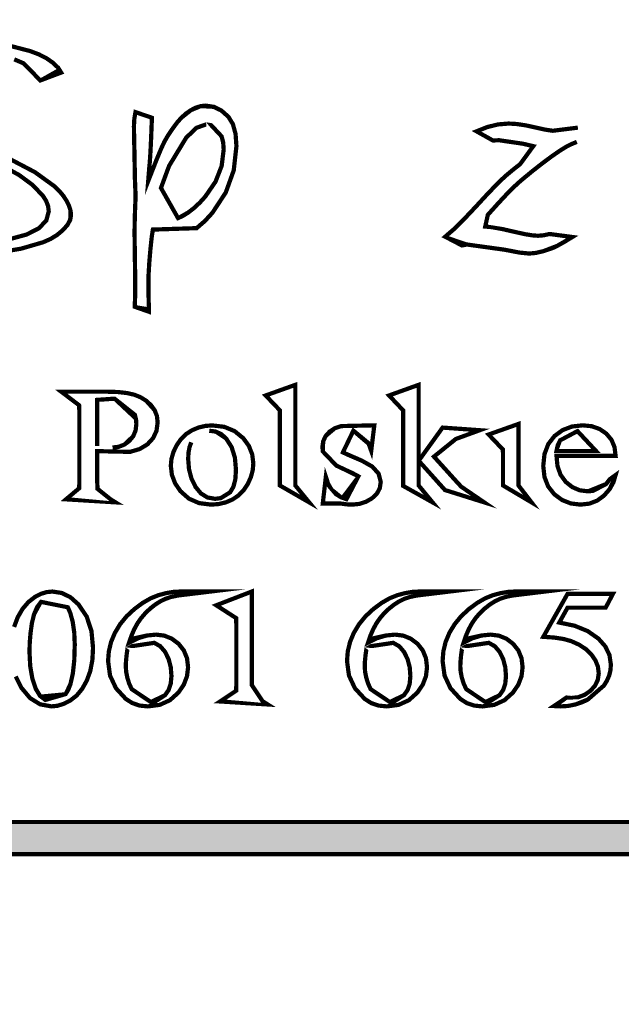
# Model space of a CAD drawing. Extents: x 8014 to 6635291, y -5609 to 5765892.
# Tile 119 of 151: x 6601918.303 to 6601919.135, y 5732624.72 to 5732626.082. Entities that reach past the tile are written whole.
import ezdxf

# ---------------------------------------------------------------- set-up
doc = ezdxf.new("R2010")
doc.units = 0
doc.layers.add('a_zieleń', color=80, linetype='CONTINUOUS')
doc.layers.add('OPIS', color=7, linetype='CONTINUOUS', lineweight=0)

msp = doc.modelspace()

# ---------------------------------------------------------------- hatches: boundary and pattern name
at = {"layer": 'a_zieleń', "transparency": 33554687}
h = msp.add_hatch(dxfattribs=at)
h.set_pattern_fill('ANSI31', color=256, scale=2, angle=0.5415578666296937)
h.set_pattern_definition([(45.5415578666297, (6600987.53512271, 5732094.771343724), (-0.1784396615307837, 0.1750979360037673), [])])
edge = h.paths.add_edge_path()
edge.add_line((6601184.522925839, 5731785.715408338), (6601184.766921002, 5731785.473322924))
edge.add_line((6601184.766921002, 5731785.473322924), (6601208.79, 5731802.27))
edge.add_line((6601208.79, 5731802.27), (6601211.05, 5731814.48))
edge.add_line((6601211.05, 5731814.48), (6601142.150843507, 5731813.822858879))
edge.add_arc((6601143.69840858, 5731819.101553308), 5.500870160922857, 253.6603434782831, 270.5475106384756)
edge.add_line((6601143.750973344, 5731813.6009343), (6601191.033618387, 5731814.053326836))
edge.add_arc((6601191.121506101, 5731812.113382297), 1.941934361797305, 359.83740764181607, 92.59396805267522, ccw=False)
edge.add_line((6601193.063432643, 5731812.107871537), (6601193.07399525, 5731811.003901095))
edge.add_line((6601193.07399525, 5731811.003901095), (6601197.383252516, 5731811.044963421))
edge.add_line((6601197.383252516, 5731811.044963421), (6601197.425292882, 5731806.620725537))
edge.add_line((6601197.425292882, 5731806.620725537), (6601199.73158594, 5731806.642472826))
edge.add_line((6601199.73158594, 5731806.642472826), (6601199.802988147, 5731799.171269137))
edge.add_line((6601199.802988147, 5731799.171269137), (6601197.516155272, 5731797.164784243))
edge.add_line((6601197.516155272, 5731797.164784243), (6601194.215775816, 5731797.133052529))
edge.add_line((6601194.215775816, 5731797.133052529), (6601194.250820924, 5731793.47024802))
edge.add_arc((6601191.537576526, 5731793.658273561), 2.719751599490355, 281.08944697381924, 356.0357887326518, ccw=False)
edge.add_line((6601192.060696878, 5731790.989304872), (6601185.152182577, 5731786.155675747))
edge.add_arc((71774552.68679601, -87417922.68084788), 113685689.9179969, 124.9790439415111, 124.9790443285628)
h.paths.add_polyline_path([(6601204.905956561, 5731809.178180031), (6601202.576515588, 5731808.578882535), (6601203.741236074, 5731808.878531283)], flags=16)

# ---------------------------------------------------------------- linework, layer by layer
at = {"layer": 'OPIS', "linetype": 'Continuous', "const_width": 0.005853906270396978}
for points in [[(6601918.282373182, 5732626.048019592), (6601918.316991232, 5732626.039008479), (6601918.329182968, 5732626.034387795), (6601918.3397961, 5732626.028916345), (6601918.348834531, 5732626.02259998), (6601918.355755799, 5732626.015854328), (6601918.359896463, 5732626.009212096), (6601918.361272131, 5732626.00264011), (6601918.360741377, 5732625.998528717), (6601918.359158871, 5732625.994747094), (6601918.356540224, 5732625.991301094), (6601918.353262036, 5732625.988584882), (6601918.349695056, 5732625.986965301), (6601918.345852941, 5732625.986430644), (6601918.34244792, 5732625.986871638), (6601918.339109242, 5732625.988186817), (6601918.335850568, 5732625.99036447), (6601918.333181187, 5732625.992988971), (6601918.331577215, 5732625.995656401), (6601918.331042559, 5732625.99836871), (6601918.331272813, 5732626.004776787), (6601918.330384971, 5732626.006427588), (6601918.3277312, 5732626.008983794), (6601918.323329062, 5732626.012459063), (6601918.318113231, 5732626.016100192), (6601918.312994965, 5732626.019282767), (6601918.307980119, 5732626.021991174), (6601918.294984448, 5732626.027579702)], [(6601918.288414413, 5732625.889911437), (6601918.323610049, 5732625.871409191), (6601918.350056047, 5732625.852298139), (6601918.356852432, 5732625.845862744), (6601918.362595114, 5732625.839089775), (6601918.367303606, 5732625.831948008), (6601918.370798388, 5732625.824855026), (6601918.372882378, 5732625.81814645), (6601918.373571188, 5732625.811859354), (6601918.372322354, 5732625.805207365), (6601918.368560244, 5732625.798332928), (6601918.362271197, 5732625.79123214), (6601918.354222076, 5732625.784535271), (6601918.345171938, 5732625.778962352), (6601918.335091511, 5732625.774484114), (6601918.304214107, 5732625.765474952), (6601918.270679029, 5732625.760069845)], [(6601918.28872467, 5732625.778755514), (6601918.311951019, 5732625.785093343), (6601918.329058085, 5732625.793774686), (6601918.339308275, 5732625.804485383), (6601918.342719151, 5732625.817258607), (6601918.341778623, 5732625.824671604), (6601918.338955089, 5732625.831981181), (6601918.334246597, 5732625.839214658), (6601918.319922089, 5732625.854032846), (6601918.30167156, 5732625.867512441), (6601918.279500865, 5732625.879663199)], [(6601918.294771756, 5732625.242112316), (6601918.29979831, 5732625.255521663), (6601918.306487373, 5732625.267057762), (6601918.314491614, 5732625.276449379), (6601918.323828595, 5732625.283692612), (6601918.331665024, 5732625.287776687), (6601918.339669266, 5732625.290231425), (6601918.347858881, 5732625.291052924), (6601918.360817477, 5732625.289052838), (6601918.372872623, 5732625.283062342), (6601918.3840048, 5732625.273098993), (6601918.395136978, 5732625.256509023), (6601918.401810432, 5732625.236412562), (6601918.404031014, 5732625.212786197), (6601918.403057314, 5732625.195919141), (6601918.400132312, 5732625.18084143), (6601918.395250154, 5732625.167545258), (6601918.388855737, 5732625.156241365), (6601918.381392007, 5732625.147222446), (6601918.372857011, 5732625.140488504), (6601918.363877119, 5732625.135811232), (6601918.355100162, 5732625.133018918), (6601918.346530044, 5732625.132090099), (6601918.330779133, 5732625.134956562), (6601918.316870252, 5732625.143569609), (6601918.304822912, 5732625.157948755), (6601918.297002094, 5732625.173465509)]]:
    msp.add_lwpolyline(points, dxfattribs=at)
for points in [[(6601918.480992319, 5732625.865373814), (6601918.480992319, 5732625.862039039), (6601918.481599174, 5732625.862907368), (6601918.482801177, 5732625.865526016), (6601918.484580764, 5732625.869912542), (6601918.492138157, 5732625.889242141), (6601918.498171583, 5732625.903722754), (6601918.502673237, 5732625.913356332), (6601918.507104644, 5732625.92114593), (6601918.51292928, 5732625.92997167), (6601918.520156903, 5732625.939845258), (6601918.526164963, 5732625.946659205), (6601918.532578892, 5732625.952433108), (6601918.539400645, 5732625.957200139), (6601918.546327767, 5732625.960712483), (6601918.553089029, 5732625.962833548), (6601918.5597137, 5732625.963545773), (6601918.571216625, 5732625.961809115), (6601918.581792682, 5732625.95660304), (6601918.591471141, 5732625.947927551), (6601918.597578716, 5732625.937876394), (6601918.601243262, 5732625.924429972), (6601918.602464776, 5732625.907617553), (6601918.598776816, 5732625.874096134), (6601918.587724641, 5732625.843331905), (6601918.569331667, 5732625.815330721), (6601918.558646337, 5732625.803677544), (6601918.547385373, 5732625.793965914), (6601918.535583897, 5732625.786230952), (6601918.529115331, 5732625.78296057), (6601918.5237473, 5732625.781009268), (6601918.519466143, 5732625.780361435), (6601918.515034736, 5732625.780738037), (6601918.5101116, 5732625.781869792), (6601918.504661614, 5732625.783756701), (6601918.499570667, 5732625.786070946), (6601918.49561928, 5732625.788461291), (6601918.492823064, 5732625.790908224), (6601918.490514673, 5732625.793398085), (6601918.48895168, 5732625.794881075), (6601918.488167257, 5732625.795372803), (6601918.48682281, 5732625.791971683), (6601918.485242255, 5732625.781780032), (6601918.48343535, 5732625.764811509), (6601918.48183333, 5732625.745741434), (6601918.480859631, 5732625.72935635), (6601918.480531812, 5732625.715623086), (6601918.48055913, 5732625.712083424), (6601918.480637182, 5732625.708514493), (6601918.480762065, 5732625.704883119), (6601918.481017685, 5732625.693788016), (6601918.48117184, 5732625.684931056), (6601918.481222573, 5732625.678323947), (6601918.480307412, 5732625.671921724), (6601918.477556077, 5732625.668071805), (6601918.472972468, 5732625.666785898), (6601918.469944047, 5732625.667228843), (6601918.467251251, 5732625.668563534), (6601918.464882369, 5732625.670788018), (6601918.463028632, 5732625.673613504), (6601918.461904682, 5732625.676764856), (6601918.461526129, 5732625.68026159), (6601918.461551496, 5732625.6817758), (6601918.461627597, 5732625.683395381), (6601918.461756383, 5732625.68513204), (6601918.462132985, 5732625.695985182), (6601918.462357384, 5732625.704795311), (6601918.462431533, 5732625.711558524), (6601918.462357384, 5732625.720856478), (6601918.462132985, 5732625.738892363), (6601918.461756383, 5732625.765679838), (6601918.461627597, 5732625.773686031), (6601918.461551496, 5732625.782094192), (6601918.461526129, 5732625.790908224), (6601918.461678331, 5732625.802672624), (6601918.462134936, 5732625.818370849), (6601918.462901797, 5732625.838016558), (6601918.461978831, 5732625.861840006), (6601918.46128807, 5732625.900212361), (6601918.460835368, 5732625.92110105), (6601918.460610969, 5732625.934974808), (6601918.461147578, 5732625.945205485), (6601918.462769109, 5732625.954530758), (6601918.465497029, 5732625.962938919), (6601918.46692148, 5732625.964778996), (6601918.469077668, 5732625.965897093), (6601918.471981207, 5732625.966271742), (6601918.475694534, 5732625.965850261), (6601918.479033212, 5732625.964581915), (6601918.481983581, 5732625.962470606), (6601918.484272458, 5732625.959760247), (6601918.485650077, 5732625.956725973), (6601918.486108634, 5732625.953397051), (6601918.486034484, 5732625.951947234), (6601918.485825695, 5732625.949726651), (6601918.485493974, 5732625.946721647), (6601918.484455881, 5732625.919785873), (6601918.483482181, 5732625.899451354), (6601918.482590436, 5732625.885731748), (6601918.481702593, 5732625.876166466), (6601918.481169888, 5732625.869375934)], [(6601918.560704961, 5732625.93750955), (6601918.547367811, 5732625.932951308), (6601918.533031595, 5732625.91927268), (6601918.517713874, 5732625.896471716), (6601918.514786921, 5732625.891357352), (6601918.512554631, 5732625.887238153), (6601918.510999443, 5732625.884125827), (6601918.50939157, 5732625.880301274), (6601918.507007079, 5732625.874047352), (6601918.503824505, 5732625.865373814), (6601918.49801743, 5732625.849562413), (6601918.501381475, 5732625.835481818), (6601918.500743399, 5732625.830695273), (6601918.500362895, 5732625.827290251), (6601918.500238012, 5732625.825264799), (6601918.500388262, 5732625.822285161), (6601918.500842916, 5732625.819483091), (6601918.501603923, 5732625.81685859), (6601918.504891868, 5732625.811346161), (6601918.509725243, 5732625.808026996), (6601918.516115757, 5732625.806918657), (6601918.521614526, 5732625.807896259), (6601918.528221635, 5732625.810831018), (6601918.535968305, 5732625.815722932), (6601918.544058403, 5732625.822068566), (6601918.55184605, 5732625.829360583), (6601918.559329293, 5732625.837616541), (6601918.573505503, 5732625.858235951), (6601918.581999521, 5732625.879942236), (6601918.584826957, 5732625.902747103), (6601918.58411083, 5732625.912577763), (6601918.581950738, 5732625.92096641), (6601918.578334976, 5732625.927899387), (6601918.57347233, 5732625.933152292), (6601918.567595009, 5732625.936354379)], [(6601919.07698437, 5732625.933446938), (6601919.079649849, 5732625.933199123), (6601919.081997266, 5732625.932445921), (6601919.084007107, 5732625.931179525), (6601919.085583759, 5732625.929575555), (6601919.086518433, 5732625.927723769), (6601919.086826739, 5732625.925633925), (6601919.086344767, 5732625.92298991), (6601919.084914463, 5732625.920541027), (6601919.082555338, 5732625.918297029), (6601919.078884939, 5732625.915984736), (6601919.073520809, 5732625.913330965), (6601919.066445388, 5732625.910353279), (6601919.059364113, 5732625.906879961), (6601919.050029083, 5732625.90112362), (6601919.038420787, 5732625.893068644), (6601919.025163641, 5732625.8831853), (6601919.010887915, 5732625.871941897), (6601918.995599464, 5732625.859303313), (6601918.986789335, 5732625.85125029), (6601918.976424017, 5732625.840842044), (6601918.964517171, 5732625.828076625), (6601918.957469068, 5732625.820220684), (6601918.950387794, 5732625.81239206), (6601918.943290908, 5732625.804582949), (6601918.938785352, 5732625.80001495), (6601918.936094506, 5732625.797244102), (6601918.93520081, 5732625.796241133), (6601918.935477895, 5732625.795685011), (6601918.936297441, 5732625.795351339), (6601918.93764384, 5732625.795242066), (6601918.938279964, 5732625.79526353), (6601918.938964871, 5732625.795331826), (6601918.939702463, 5732625.795441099), (6601918.94227428, 5732625.795841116), (6601918.944639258, 5732625.796090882), (6601918.9468013, 5732625.79617869), (6601918.956319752, 5732625.795288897), (6601918.970806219, 5732625.792615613), (6601918.99024509, 5732625.788166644), (6601919.002206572, 5732625.785544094), (6601919.012113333, 5732625.783957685), (6601919.019951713, 5732625.783426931), (6601919.027245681, 5732625.784029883), (6601919.035985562, 5732625.7858524), (6601919.046132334, 5732625.788904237), (6601919.049234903, 5732625.790502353), (6601919.053795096, 5732625.793437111), (6601919.059799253, 5732625.797708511), (6601919.06325696, 5732625.799665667), (6601919.067054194, 5732625.800846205), (6601919.071177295, 5732625.80124232), (6601919.073058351, 5732625.800994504), (6601919.074740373, 5732625.800245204), (6601919.076217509, 5732625.798974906), (6601919.077411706, 5732625.79742167), (6601919.078120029, 5732625.795702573), (6601919.078352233, 5732625.793835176), (6601919.078147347, 5732625.791721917), (6601919.077519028, 5732625.789901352), (6601919.076447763, 5732625.788365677), (6601919.074582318, 5732625.786650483), (6601919.071563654, 5732625.784431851), (6601919.067358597, 5732625.781698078), (6601919.055660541, 5732625.774593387), (6601919.046405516, 5732625.769436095), (6601919.039650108, 5732625.766210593), (6601919.027247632, 5732625.762097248), (6601919.016591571, 5732625.759628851), (6601919.007652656, 5732625.758805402), (6601918.994264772, 5732625.76013619), (6601918.973479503, 5732625.764122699), (6601918.945279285, 5732625.770751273), (6601918.941078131, 5732625.771639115), (6601918.937183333, 5732625.772171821), (6601918.933594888, 5732625.772347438), (6601918.927918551, 5732625.772084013), (6601918.921561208, 5732625.771301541), (6601918.914513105, 5732625.770013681), (6601918.907794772, 5732625.768388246), (6601918.902469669, 5732625.766700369), (6601918.898547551, 5732625.764942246), (6601918.894248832, 5732625.762877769), (6601918.890966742, 5732625.761628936), (6601918.888699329, 5732625.761209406), (6601918.887021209, 5732625.76150015), (6601918.885346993, 5732625.76238409), (6601918.883668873, 5732625.763874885), (6601918.882213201, 5732625.765631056), (6601918.881352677, 5732625.767416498), (6601918.88107169, 5732625.769213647), (6601918.882215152, 5732625.772642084), (6601918.885649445, 5732625.776932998), (6601918.891372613, 5732625.782098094), (6601918.902799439, 5732625.791989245), (6601918.916599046, 5732625.80550006), (6601918.932757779, 5732625.82259737), (6601918.947817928, 5732625.838906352), (6601918.959666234, 5732625.851384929), (6601918.968257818, 5732625.860040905), (6601918.975922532, 5732625.866997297), (6601918.984873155, 5732625.874517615), (6601918.99513115, 5732625.882590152), (6601919.003000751, 5732625.88870163), (6601919.008442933, 5732625.893006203), (6601919.01147916, 5732625.895472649), (6601919.016285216, 5732625.8995216), (6601919.019719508, 5732625.90218903), (6601919.021780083, 5732625.90347689), (6601919.022619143, 5732625.903992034), (6601919.023128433, 5732625.904458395), (6601919.023302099, 5732625.904875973), (6601919.022185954, 5732625.905510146), (6601919.018849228, 5732625.906343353), (6601919.013299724, 5732625.90741852), (6601918.998752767, 5732625.910821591), (6601918.988235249, 5732625.913157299), (6601918.981770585, 5732625.914423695), (6601918.977011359, 5732625.91509104), (6601918.971725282, 5732625.915489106), (6601918.965890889, 5732625.915623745), (6601918.957410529, 5732625.915270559), (6601918.94996436, 5732625.914222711), (6601918.943521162, 5732625.912488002), (6601918.941484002, 5732625.91146552), (6601918.938125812, 5732625.909445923), (6601918.933440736, 5732625.906419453), (6601918.928484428, 5732625.903254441), (6601918.924304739, 5732625.901367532), (6601918.920919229, 5732625.900743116), (6601918.918460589, 5732625.900990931), (6601918.916132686, 5732625.901742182), (6601918.913974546, 5732625.903008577), (6601918.912245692, 5732625.904565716), (6601918.911199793, 5732625.906282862), (6601918.910848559, 5732625.908148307), (6601918.911586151, 5732625.910866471), (6601918.913816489, 5732625.913935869), (6601918.91756299, 5732625.917358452), (6601918.922441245, 5732625.920985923), (6601918.928181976, 5732625.924521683), (6601918.934740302, 5732625.927967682), (6601918.949835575, 5732625.933930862), (6601918.964593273, 5732625.937517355), (6601918.979029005, 5732625.938715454), (6601918.990145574, 5732625.938091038), (6601919.002895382, 5732625.93620608), (6601919.017270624, 5732625.933046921), (6601919.029589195, 5732625.930326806), (6601919.040260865, 5732625.928709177), (6601919.049268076, 5732625.928176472), (6601919.055605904, 5732625.928371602), (6601919.060893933, 5732625.928951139), (6601919.065145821, 5732625.929905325), (6601919.071028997, 5732625.93186053), (6601919.074964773, 5732625.933046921)], [(6601918.70446324, 5732625.804783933), (6601918.708662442, 5732625.803937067), (6601918.712537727, 5732625.801402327), (6601918.716071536, 5732625.797177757), (6601918.718436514, 5732625.793302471), (6601918.71986877, 5732625.790100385), (6601918.720350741, 5732625.787567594), (6601918.720221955, 5732625.78580752), (6601918.7198395, 5732625.784404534), (6601918.719205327, 5732625.783356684), (6601918.717878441, 5732625.782129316), (6601918.715283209, 5732625.780164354), (6601918.711415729, 5732625.777426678), (6601918.708672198, 5732625.774952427), (6601918.706705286, 5732625.773282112), (6601918.705538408, 5732625.772417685), (6601918.704545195, 5732625.77203523), (6601918.703226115, 5732625.771818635), (6601918.701567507, 5732625.771748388), (6601918.69932351, 5732625.771863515), (6601918.697623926, 5732625.772216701), (6601918.696451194, 5732625.772817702), (6601918.695299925, 5732625.774017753), (6601918.693656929, 5732625.776138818), (6601918.691487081, 5732625.779163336), (6601918.688759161, 5732625.783651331), (6601918.687137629, 5732625.786988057), (6601918.686601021, 5732625.789173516), (6601918.687293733, 5732625.792379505), (6601918.689375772, 5732625.795749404), (6601918.692862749, 5732625.799312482), (6601918.696937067, 5732625.802360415), (6601918.700792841, 5732625.804179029)], [(6601918.409847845, 5732625.486175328), (6601918.409847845, 5732625.441588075), (6601918.41025957, 5732625.43317406), (6601918.411483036, 5732625.427193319), (6601918.413504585, 5732625.423634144), (6601918.417331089, 5732625.4208711), (6601918.422267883, 5732625.419214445), (6601918.428322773, 5732625.418664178), (6601918.435068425, 5732625.418664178), (6601918.435068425, 5732625.414500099), (6601918.360035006, 5732625.414500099), (6601918.360035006, 5732625.418664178), (6601918.366595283, 5732625.418664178), (6601918.373299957, 5732625.419368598), (6601918.378589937, 5732625.421476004), (6601918.382467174, 5732625.424978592), (6601918.383911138, 5732625.428395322), (6601918.384781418, 5732625.433935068), (6601918.385072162, 5732625.441588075), (6601918.385072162, 5732625.540511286), (6601918.384687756, 5732625.548927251), (6601918.383528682, 5732625.554902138), (6601918.38159104, 5732625.558433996), (6601918.377682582, 5732625.561195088), (6601918.372681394, 5732625.562851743), (6601918.366595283, 5732625.563405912), (6601918.360035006, 5732625.563405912), (6601918.360035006, 5732625.567607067), (6601918.424221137, 5732625.567607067), (6601918.438773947, 5732625.5671329), (6601918.451119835, 5732625.565716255), (6601918.461256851, 5732625.563366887), (6601918.469842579, 5732625.559901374), (6601918.477462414, 5732625.555132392), (6601918.48414172, 5732625.549069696), (6601918.489316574, 5732625.541953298), (6601918.492415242, 5732625.5340154), (6601918.49344553, 5732625.525256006), (6601918.49187278, 5732625.513542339), (6601918.487156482, 5732625.503376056), (6601918.479294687, 5732625.494772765), (6601918.468560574, 5732625.488249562), (6601918.45523318, 5732625.484327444), (6601918.439300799, 5732625.483018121), (6601918.434980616, 5732625.483107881), (6601918.430420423, 5732625.483377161), (6601918.425633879, 5732625.483824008), (6601918.420611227, 5732625.484446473), (6601918.415342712, 5732625.485226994)], [(6601918.683958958, 5732625.575043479), (6601918.683958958, 5732625.437853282), (6601918.684148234, 5732625.432108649), (6601918.684700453, 5732625.427819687), (6601918.6855961, 5732625.424978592), (6601918.686858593, 5732625.42305851), (6601918.688523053, 5732625.421458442), (6601918.690581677, 5732625.420199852), (6601918.693461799, 5732625.419294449), (6601918.697627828, 5732625.418736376), (6601918.703095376, 5732625.418549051), (6601918.703095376, 5732625.414500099), (6601918.645124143, 5732625.414500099), (6601918.645124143, 5732625.418549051), (6601918.649971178, 5732625.418714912), (6601918.65366109, 5732625.419214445), (6601918.656188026, 5732625.420045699), (6601918.658039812, 5732625.42123014), (6601918.659602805, 5732625.422847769), (6601918.660865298, 5732625.424900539), (6601918.661786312, 5732625.427831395), (6601918.662344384, 5732625.432147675), (6601918.66253366, 5732625.437853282), (6601918.66253366, 5732625.531808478), (6601918.662432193, 5732625.541982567), (6601918.662137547, 5732625.5491497), (6601918.661657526, 5732625.553311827), (6601918.660923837, 5732625.555696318), (6601918.659952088, 5732625.55752664), (6601918.658746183, 5732625.558781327), (6601918.657272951, 5732625.559608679), (6601918.655573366, 5732625.560090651), (6601918.653629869, 5732625.560248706), (6601918.651186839, 5732625.560053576), (6601918.6483555, 5732625.559454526), (6601918.645124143, 5732625.558433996), (6601918.642921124, 5732625.562406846), (6601918.678188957, 5732625.575043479)], [(6601918.854721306, 5732625.575043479), (6601918.854721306, 5732625.472071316), (6601918.884835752, 5732625.496123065), (6601918.89033452, 5732625.500618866), (6601918.89403614, 5732625.503854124), (6601918.895944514, 5732625.505834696), (6601918.896526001, 5732625.506745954), (6601918.896859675, 5732625.50763965), (6601918.896965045, 5732625.508531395), (6601918.896728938, 5732625.509987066), (6601918.896020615, 5732625.511288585), (6601918.894845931, 5732625.512463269), (6601918.89312098, 5732625.513386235), (6601918.89076966, 5732625.514000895), (6601918.88778612, 5732625.51430725), (6601918.88778612, 5732625.51793472), (6601918.939195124, 5732625.51793472), (6601918.939195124, 5732625.51430725), (6601918.932543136, 5732625.513895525), (6601918.926679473, 5732625.512962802), (6601918.92160999, 5732625.511495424), (6601918.916741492, 5732625.509309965), (6601918.9115842, 5732625.506217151), (6601918.906130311, 5732625.502209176), (6601918.875801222, 5732625.477739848), (6601918.906130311, 5732625.444214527), (6601918.913670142, 5732625.43606589), (6601918.919356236, 5732625.430186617), (6601918.923192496, 5732625.426561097), (6601918.927163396, 5732625.423456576), (6601918.930777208, 5732625.421165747), (6601918.934039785, 5732625.419700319), (6601918.936730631, 5732625.419060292), (6601918.940481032, 5732625.418675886), (6601918.94528709, 5732625.418549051), (6601918.94528709, 5732625.414500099), (6601918.88778612, 5732625.414500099), (6601918.88778612, 5732625.418549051), (6601918.890726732, 5732625.418750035), (6601918.892945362, 5732625.419191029), (6601918.894445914, 5732625.419854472), (6601918.895431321, 5732625.420759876), (6601918.896014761, 5732625.421870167), (6601918.896205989, 5732625.423210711), (6601918.895634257, 5732625.425288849), (6601918.893917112, 5732625.428065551), (6601918.891050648, 5732625.431531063), (6601918.854721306, 5732625.472071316), (6601918.854721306, 5732625.437777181), (6601918.854908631, 5732625.431831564), (6601918.855458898, 5732625.427417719), (6601918.856356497, 5732625.424555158), (6601918.85757411, 5732625.422642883), (6601918.859105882, 5732625.42114038), (6601918.860936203, 5732625.420045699), (6601918.863701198, 5732625.419265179), (6601918.868009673, 5732625.418765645), (6601918.873857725, 5732625.418549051), (6601918.873857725, 5732625.414500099), (6601918.813673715, 5732625.414500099), (6601918.813673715, 5732625.418549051), (6601918.819201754, 5732625.418763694), (6601918.823711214, 5732625.419409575), (6601918.827209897, 5732625.420476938), (6601918.828886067, 5732625.421464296), (6601918.830271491, 5732625.422744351), (6601918.831350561, 5732625.424324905), (6601918.832425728, 5732625.427406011), (6601918.833075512, 5732625.431702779), (6601918.833296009, 5732625.437201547), (6601918.833296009, 5732625.53134797), (6601918.833194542, 5732625.541777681), (6601918.832895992, 5732625.549098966), (6601918.832412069, 5732625.553311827), (6601918.831664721, 5732625.555700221), (6601918.830663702, 5732625.557550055), (6601918.829414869, 5732625.558857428), (6601918.827900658, 5732625.559694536), (6601918.826091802, 5732625.560196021), (6601918.823992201, 5732625.560363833), (6601918.821890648, 5732625.560155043), (6601918.819190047, 5732625.559518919), (6601918.815878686, 5732625.558433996), (6601918.813673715, 5732625.562406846), (6601918.848812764, 5732625.575043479)], [(6601918.98209255, 5732625.575043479), (6601918.985538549, 5732625.574674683), (6601918.98862551, 5732625.573568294), (6601918.991357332, 5732625.571732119), (6601918.993460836, 5732625.569343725), (6601918.994723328, 5732625.566645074), (6601918.99514481, 5732625.563636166), (6601918.994723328, 5732625.560631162), (6601918.993460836, 5732625.557924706), (6601918.991357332, 5732625.555507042), (6601918.98862551, 5732625.553633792), (6601918.985538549, 5732625.552496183), (6601918.98209255, 5732625.552111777), (6601918.978658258, 5732625.552496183), (6601918.975563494, 5732625.553633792), (6601918.972798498, 5732625.555507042), (6601918.970654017, 5732625.557924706), (6601918.969350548, 5732625.560631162), (6601918.968911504, 5732625.563636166), (6601918.969338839, 5732625.566645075), (6601918.970618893, 5732625.569343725), (6601918.972751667, 5732625.571732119), (6601918.975471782, 5732625.573568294), (6601918.978589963, 5732625.574674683)], [(6601918.409847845, 5732625.492612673), (6601918.414259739, 5732625.491935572), (6601918.418316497, 5732625.491367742), (6601918.42202397, 5732625.49091504), (6601918.425374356, 5732625.490622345), (6601918.428383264, 5732625.490440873), (6601918.431058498, 5732625.490378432), (6601918.439597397, 5732625.491381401), (6601918.447324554, 5732625.494407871), (6601918.454251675, 5732625.499473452), (6601918.459658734, 5732625.506117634), (6601918.462907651, 5732625.513950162), (6601918.463992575, 5732625.522980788), (6601918.463479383, 5732625.529453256), (6601918.461935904, 5732625.535609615), (6601918.459360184, 5732625.541442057), (6601918.45581662, 5732625.546655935), (6601918.451432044, 5732625.550905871), (6601918.446184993, 5732625.554193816), (6601918.440229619, 5732625.556560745), (6601918.43375715, 5732625.557969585), (6601918.426779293, 5732625.558433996), (6601918.421988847, 5732625.558203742), (6601918.416347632, 5732625.557499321), (6601918.409847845, 5732625.556314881)], [(6601918.568894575, 5732625.5209768), (6601918.585613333, 5732625.518988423), (6601918.59999638, 5732625.513036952), (6601918.61204567, 5732625.503137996), (6601918.619725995, 5732625.492460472), (6601918.624327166, 5732625.480793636), (6601918.625856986, 5732625.468145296), (6601918.625006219, 5732625.45882978), (6601918.622459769, 5732625.449455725), (6601918.618229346, 5732625.440013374), (6601918.612513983, 5732625.431304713), (6601918.60551271, 5732625.424147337), (6601918.597241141, 5732625.418549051), (6601918.587997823, 5732625.414539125), (6601918.578075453, 5732625.412139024), (6601918.567479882, 5732625.411342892), (6601918.550852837, 5732625.413409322), (6601918.536688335, 5732625.41961251), (6601918.524974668, 5732625.429956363), (6601918.517583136, 5732625.440858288), (6601918.51313807, 5732625.452601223), (6601918.511653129, 5732625.465171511), (6601918.512550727, 5732625.474658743), (6601918.515243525, 5732625.484079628), (6601918.519727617, 5732625.493457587), (6601918.525677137, 5732625.502012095), (6601918.532762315, 5732625.508939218), (6601918.540975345, 5732625.514231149), (6601918.549927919, 5732625.517983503), (6601918.559235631, 5732625.520229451)], [(6601918.564874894, 5732625.513616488), (6601918.560320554, 5732625.513230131), (6601918.555736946, 5732625.512055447), (6601918.551124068, 5732625.510074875), (6601918.546817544, 5732625.50709914), (6601918.54309446, 5732625.502944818), (6601918.539970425, 5732625.49758264), (6601918.537583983, 5732625.491084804), (6601918.536157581, 5732625.483455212), (6601918.535683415, 5732625.474697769), (6601918.536828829, 5732625.460320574), (6601918.540259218, 5732625.447334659), (6601918.545962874, 5732625.435734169), (6601918.553530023, 5732625.426639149), (6601918.562556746, 5732625.421177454), (6601918.573035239, 5732625.419354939), (6601918.580881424, 5732625.420355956), (6601918.587773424, 5732625.423362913), (6601918.593715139, 5732625.428373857), (6601918.5982285, 5732625.435851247), (6601918.600929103, 5732625.446199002), (6601918.601826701, 5732625.459432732), (6601918.600324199, 5732625.476506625), (6601918.595803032, 5732625.490956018), (6601918.588245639, 5732625.502784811), (6601918.581587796, 5732625.508812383), (6601918.573798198, 5732625.512418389)], [(6601918.79325529, 5732625.5209768), (6601918.79325529, 5732625.485751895), (6601918.78898389, 5732625.485751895), (6601918.785414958, 5732625.495633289), (6601918.781223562, 5732625.503159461), (6601918.776415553, 5732625.508338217), (6601918.770803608, 5732625.511647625), (6601918.764280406, 5732625.513641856), (6601918.75684009, 5732625.51430725), (6601918.751196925, 5732625.513844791), (6601918.746336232, 5732625.51244961), (6601918.742244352, 5732625.510113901), (6601918.739159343, 5732625.507231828), (6601918.737307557, 5732625.504148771), (6601918.736690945, 5732625.500864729), (6601918.737145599, 5732625.496854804), (6601918.738513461, 5732625.493240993), (6601918.740792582, 5732625.490031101), (6601918.744394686, 5732625.486885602), (6601918.749831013, 5732625.483609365), (6601918.75710937, 5732625.480206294), (6601918.77593163, 5732625.472186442), (6601918.790513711, 5732625.463953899), (6601918.799259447, 5732625.454127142), (6601918.802174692, 5732625.442708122), (6601918.800818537, 5732625.433919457), (6601918.796746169, 5732625.426346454), (6601918.789951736, 5732625.419969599), (6601918.7815065, 5732625.415183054), (6601918.772405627, 5732625.412302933), (6601918.762664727, 5732625.411342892), (6601918.755058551, 5732625.41171559), (6601918.746790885, 5732625.412841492), (6601918.737842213, 5732625.414730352), (6601918.73518454, 5732625.415345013), (6601918.732856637, 5732625.415723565), (6601918.730874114, 5732625.415852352), (6601918.729037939, 5732625.415528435), (6601918.727482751, 5732625.414552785), (6601918.726204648, 5732625.412917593), (6601918.721970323, 5732625.412917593), (6601918.721970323, 5732625.44983818), (6601918.726204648, 5732625.44983818), (6601918.729359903, 5732625.440179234), (6601918.733978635, 5732625.432239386), (6601918.740047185, 5732625.426022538), (6601918.747110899, 5732625.421563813), (6601918.754724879, 5732625.41889248), (6601918.762879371, 5732625.418002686), (6601918.768463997, 5732625.418506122), (6601918.773316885, 5732625.420020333), (6601918.777438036, 5732625.422551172), (6601918.780552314, 5732625.42583131), (6601918.782417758, 5732625.42950171), (6601918.783038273, 5732625.433574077), (6601918.782343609, 5732625.438495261), (6601918.780257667, 5732625.442860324), (6601918.776768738, 5732625.446680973), (6601918.771230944, 5732625.450532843), (6601918.762900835, 5732625.455013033), (6601918.751770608, 5732625.460125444), (6601918.740732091, 5732625.465354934), (6601918.732563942, 5732625.470240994), (6601918.7272564, 5732625.474773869), (6601918.724026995, 5732625.47945114), (6601918.722087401, 5732625.484864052), (6601918.721441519, 5732625.491030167), (6601918.722555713, 5732625.499085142), (6601918.725892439, 5732625.506205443), (6601918.731443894, 5732625.512379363), (6601918.738763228, 5732625.517144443), (6601918.747393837, 5732625.52001676), (6601918.757324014, 5732625.5209768), (6601918.7623252, 5732625.520682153), (6601918.767970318, 5732625.51980797), (6601918.774257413, 5732625.518356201), (6601918.778167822, 5732625.517421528), (6601918.781092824, 5732625.516851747), (6601918.783038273, 5732625.516658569), (6601918.784331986, 5732625.516748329), (6601918.785411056, 5732625.51701956), (6601918.786294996, 5732625.517472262), (6601918.787100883, 5732625.518217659), (6601918.788002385, 5732625.519380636), (6601918.78898389, 5732625.5209768)], [(6601918.992811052, 5732625.5209768), (6601918.992811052, 5732625.437853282), (6601918.992988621, 5732625.432106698), (6601918.993531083, 5732625.427807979), (6601918.994446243, 5732625.424939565), (6601918.995677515, 5732625.422976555), (6601918.997265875, 5732625.421374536), (6601918.999209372, 5732625.420123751), (6601919.001909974, 5732625.41925347), (6601919.005777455, 5732625.418726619), (6601919.010802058, 5732625.418549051), (6601919.010802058, 5732625.414500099), (6601918.953314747, 5732625.414500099), (6601918.953314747, 5732625.418549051), (6601918.958452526, 5732625.418714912), (6601918.962320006, 5732625.419214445), (6601918.964907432, 5732625.420045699), (6601918.966755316, 5732625.42123014), (6601918.968330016, 5732625.422847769), (6601918.969625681, 5732625.424900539), (6601918.970607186, 5732625.427831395), (6601918.971190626, 5732625.432147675), (6601918.971383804, 5732625.437853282), (6601918.971383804, 5732625.477739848), (6601918.971253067, 5732625.48763295), (6601918.970866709, 5732625.494887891), (6601918.970240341, 5732625.499512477), (6601918.969506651, 5732625.501684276), (6601918.96854661, 5732625.503352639), (6601918.967373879, 5732625.50452147), (6601918.965931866, 5732625.505321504), (6601918.964167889, 5732625.505793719), (6601918.962081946, 5732625.505949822), (6601918.959496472, 5732625.505758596), (6601918.956577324, 5732625.505190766), (6601918.953314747, 5732625.50425219), (6601918.951501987, 5732625.508338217), (6601918.987124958, 5732625.5209768)], [(6601919.045402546, 5732625.478969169), (6601919.046760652, 5732625.464711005), (6601919.051018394, 5732625.452667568), (6601919.058193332, 5732625.442823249), (6601919.06730201, 5732625.435564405), (6601919.077419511, 5732625.431209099), (6601919.088524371, 5732625.429757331), (6601919.095951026, 5732625.430375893), (6601919.102696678, 5732625.432237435), (6601919.108767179, 5732625.435349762), (6601919.11417814, 5732625.439943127), (6601919.118962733, 5732625.446319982), (6601919.12314047, 5732625.454462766), (6601919.127158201, 5732625.452226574), (6601919.124200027, 5732625.44221054), (6601919.118952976, 5732625.432816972), (6601919.111417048, 5732625.424055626), (6601919.101968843, 5732625.416989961), (6601919.091076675, 5732625.412753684), (6601919.078744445, 5732625.411342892), (6601919.065196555, 5732625.412948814), (6601919.053024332, 5732625.417776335), (6601919.04222973, 5732625.42583131), (6601919.033798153, 5732625.436618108), (6601919.028752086, 5732625.449631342), (6601919.027073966, 5732625.464865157), (6601919.028795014, 5732625.481258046), (6601919.03397377, 5732625.495043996), (6601919.042629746, 5732625.506219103), (6601919.0538751, 5732625.514475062), (6601919.066894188, 5732625.519435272), (6601919.081694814, 5732625.521091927), (6601919.094175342, 5732625.519819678), (6601919.10506751, 5732625.515995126), (6601919.114367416, 5732625.509606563), (6601919.121466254, 5732625.501116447), (6601919.125733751, 5732625.490905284), (6601919.127158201, 5732625.478969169)], [(6601919.045402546, 5732625.485521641), (6601919.100169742, 5732625.485521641), (6601919.099580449, 5732625.491496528), (6601919.098676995, 5732625.49616014), (6601919.097443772, 5732625.499512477), (6601919.094957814, 5732625.503417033), (6601919.091749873, 5732625.506730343), (6601919.087823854, 5732625.50945241), (6601919.083491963, 5732625.511454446), (6601919.079039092, 5732625.512670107), (6601919.074465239, 5732625.51307793), (6601919.067575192, 5732625.51227009), (6601919.061178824, 5732625.509842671), (6601919.055281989, 5732625.50579567), (6601919.050423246, 5732625.500300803), (6601919.047127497, 5732625.49353759)], [(6601918.532018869, 5732625.291052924), (6601918.532018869, 5732625.286849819), (6601918.521366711, 5732625.285554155), (6601918.51208827, 5732625.283579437), (6601918.504201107, 5732625.280919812), (6601918.497041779, 5732625.277436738), (6601918.489942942, 5732625.272907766), (6601918.482906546, 5732625.267315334), (6601918.476291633, 5732625.260997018), (6601918.470470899, 5732625.254216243), (6601918.465444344, 5732625.246971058), (6601918.461098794, 5732625.238992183), (6601918.45724107, 5732625.230090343), (6601918.453890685, 5732625.220259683), (6601918.466297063, 5732625.226462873), (6601918.478742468, 5732625.230193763), (6601918.491240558, 5732625.231438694), (6601918.502665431, 5732625.230027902), (6601918.513048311, 5732625.225809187), (6601918.522361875, 5732625.21880011), (6601918.529683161, 5732625.209560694), (6601918.534077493, 5732625.198721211), (6601918.535544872, 5732625.186273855), (6601918.534063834, 5732625.173849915), (6601918.52962267, 5732625.16218308), (6601918.522231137, 5732625.151281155), (6601918.510404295, 5732625.140621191), (6601918.496274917, 5732625.134222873), (6601918.479864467, 5732625.132090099), (6601918.46848057, 5732625.13324527), (6601918.458316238, 5732625.136701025), (6601918.449350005, 5732625.142453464), (6601918.435724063, 5732625.157267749), (6601918.427555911, 5732625.174733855), (6601918.424835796, 5732625.194863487), (6601918.425879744, 5732625.20832552), (6601918.429023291, 5732625.221342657), (6601918.434276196, 5732625.233905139), (6601918.441443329, 5732625.245800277), (6601918.450425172, 5732625.256754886), (6601918.46121197, 5732625.266776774), (6601918.472701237, 5732625.275294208), (6601918.483876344, 5732625.281729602), (6601918.494721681, 5732625.286082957), (6601918.505155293, 5732625.288846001), (6601918.515106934, 5732625.290500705), (6601918.524566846, 5732625.291052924)], [(6601918.576721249, 5732625.272868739), (6601918.619359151, 5732625.291052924), (6601918.623638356, 5732625.291052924), (6601918.623638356, 5732625.161759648), (6601918.623771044, 5732625.154276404), (6601918.624167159, 5732625.148931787), (6601918.624828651, 5732625.145733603), (6601918.625962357, 5732625.143805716), (6601918.627669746, 5732625.142188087), (6601918.629944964, 5732625.140878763), (6601918.633426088, 5732625.13991482), (6601918.638682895, 5732625.139270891), (6601918.645725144, 5732625.138950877), (6601918.645725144, 5732625.134786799), (6601918.579817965, 5732625.134786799), (6601918.579817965, 5732625.138950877), (6601918.58712364, 5732625.139259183), (6601918.592468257, 5732625.139887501), (6601918.595865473, 5732625.140841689), (6601918.598006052, 5732625.142045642), (6601918.599680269, 5732625.143509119), (6601918.600882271, 5732625.145228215), (6601918.601662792, 5732625.148299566), (6601918.602136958, 5732625.153811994), (6601918.602296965, 5732625.161759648), (6601918.602296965, 5732625.244420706), (6601918.602150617, 5732625.254225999), (6601918.601721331, 5732625.261365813), (6601918.601013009, 5732625.265855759), (6601918.60023639, 5732625.268062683), (6601918.599135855, 5732625.269834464), (6601918.597709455, 5732625.271171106), (6601918.596021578, 5732625.27210578), (6601918.594113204, 5732625.272675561), (6601918.59197848, 5732625.272868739), (6601918.588380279, 5732625.27248043), (6601918.583939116, 5732625.271313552), (6601918.578664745, 5732625.269358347)], [(6601918.862702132, 5732625.291052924), (6601918.862702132, 5732625.286849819), (6601918.852049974, 5732625.285554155), (6601918.84276763, 5732625.283579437), (6601918.83488632, 5732625.280919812), (6601918.827723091, 5732625.277436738), (6601918.820624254, 5732625.272907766), (6601918.813589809, 5732625.267315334), (6601918.806972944, 5732625.260997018), (6601918.801150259, 5732625.254216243), (6601918.796119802, 5732625.246971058), (6601918.791776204, 5732625.238992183), (6601918.787918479, 5732625.230090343), (6601918.784573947, 5732625.220259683), (6601918.796980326, 5732625.226462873), (6601918.809423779, 5732625.230193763), (6601918.821917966, 5732625.231438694), (6601918.833346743, 5732625.230027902), (6601918.843729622, 5732625.225809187), (6601918.853039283, 5732625.21880011), (6601918.860360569, 5732625.209560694), (6601918.864760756, 5732625.198721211), (6601918.866228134, 5732625.186273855), (6601918.864747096, 5732625.173849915), (6601918.860305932, 5732625.16218308), (6601918.852908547, 5732625.151281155), (6601918.841079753, 5732625.140621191), (6601918.826954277, 5732625.134222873), (6601918.810547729, 5732625.132090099), (6601918.799163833, 5732625.13324527), (6601918.788997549, 5732625.136701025), (6601918.780025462, 5732625.142453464), (6601918.766401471, 5732625.157267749), (6601918.75823332, 5732625.174733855), (6601918.755511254, 5732625.194863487), (6601918.756559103, 5732625.20832552), (6601918.759702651, 5732625.221342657), (6601918.764953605, 5732625.233905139), (6601918.772122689, 5732625.245800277), (6601918.781104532, 5732625.256754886), (6601918.791895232, 5732625.266776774), (6601918.803382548, 5732625.275294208), (6601918.814555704, 5732625.281729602), (6601918.825397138, 5732625.286082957), (6601918.835832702, 5732625.288846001), (6601918.845788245, 5732625.290500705), (6601918.85525206, 5732625.291052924)], [(6601918.994969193, 5732625.291052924), (6601918.994969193, 5732625.286849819), (6601918.984320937, 5732625.285554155), (6601918.975038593, 5732625.283579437), (6601918.96715143, 5732625.280919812), (6601918.959992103, 5732625.277436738), (6601918.952893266, 5732625.272907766), (6601918.94585687, 5732625.267315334), (6601918.939241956, 5732625.260997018), (6601918.933421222, 5732625.254216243), (6601918.928394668, 5732625.246971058), (6601918.924049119, 5732625.238992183), (6601918.920191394, 5732625.230090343), (6601918.916841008, 5732625.220259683), (6601918.929249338, 5732625.226462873), (6601918.941694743, 5732625.230193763), (6601918.954190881, 5732625.231438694), (6601918.965619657, 5732625.230027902), (6601918.975998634, 5732625.225809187), (6601918.985312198, 5732625.21880011), (6601918.992633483, 5732625.209560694), (6601918.997027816, 5732625.198721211), (6601918.998495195, 5732625.186273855), (6601918.997014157, 5732625.173849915), (6601918.992572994, 5732625.16218308), (6601918.985181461, 5732625.151281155), (6601918.973354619, 5732625.140621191), (6601918.959225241, 5732625.134222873), (6601918.942814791, 5732625.132090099), (6601918.931434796, 5732625.13324527), (6601918.921268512, 5732625.136701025), (6601918.912300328, 5732625.142453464), (6601918.898674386, 5732625.157267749), (6601918.890506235, 5732625.174733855), (6601918.88778612, 5732625.194863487), (6601918.888830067, 5732625.20832552), (6601918.891973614, 5732625.221342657), (6601918.89722652, 5732625.233905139), (6601918.904393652, 5732625.245800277), (6601918.913375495, 5732625.256754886), (6601918.924160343, 5732625.266776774), (6601918.935649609, 5732625.275294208), (6601918.946826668, 5732625.281729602), (6601918.957672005, 5732625.286082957), (6601918.968105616, 5732625.288846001), (6601918.978057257, 5732625.290500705), (6601918.98751717, 5732625.291052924)], [(6601918.316070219, 5732625.207623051), (6601918.317055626, 5732625.187830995), (6601918.320019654, 5732625.170624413), (6601918.32497401, 5732625.156020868), (6601918.330685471, 5732625.146670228), (6601918.33801261, 5732625.141054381), (6601918.346922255, 5732625.139181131), (6601918.351644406, 5732625.13979579), (6601918.356466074, 5732625.141624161), (6601918.361395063, 5732625.144650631), (6601918.366007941, 5732625.149134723), (6601918.369797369, 5732625.155252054), (6601918.3727653, 5732625.162996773), (6601918.376070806, 5732625.177713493), (6601918.37805528, 5732625.195969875), (6601918.378718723, 5732625.217756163), (6601918.378027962, 5732625.234252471), (6601918.375955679, 5732625.248820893), (6601918.372503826, 5732625.261461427), (6601918.369106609, 5732625.269282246), (6601918.365104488, 5732625.275419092), (6601918.360503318, 5732625.279875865), (6601918.3567295, 5732625.281934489), (6601918.352465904, 5732625.283167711), (6601918.347728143, 5732625.283577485), (6601918.342077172, 5732625.282818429), (6601918.336863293, 5732625.280535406), (6601918.332070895, 5732625.276716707), (6601918.32654871, 5732625.269282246), (6601918.32232219, 5732625.259455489), (6601918.319410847, 5732625.247240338), (6601918.317547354, 5732625.233901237), (6601918.316437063, 5732625.220700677)], [(6601919.123540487, 5732625.287895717), (6601919.11344445, 5732625.268704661), (6601919.060751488, 5732625.268704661), (6601919.04924466, 5732625.248124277), (6601919.070496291, 5732625.243704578), (6601919.088573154, 5732625.236297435), (6601919.103473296, 5732625.225891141), (6601919.11302492, 5732625.215061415), (6601919.118755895, 5732625.203017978), (6601919.120666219, 5732625.189776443), (6601919.120049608, 5732625.1819205), (6601919.118188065, 5732625.174466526), (6601919.115065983, 5732625.167430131), (6601919.110999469, 5732625.160912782), (6601919.106283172, 5732625.155082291), (6601919.10091514, 5732625.149928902), (6601919.095012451, 5732625.145423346), (6601919.088676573, 5732625.141542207), (6601919.081917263, 5732625.138291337), (6601919.071940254, 5732625.13483558), (6601919.061779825, 5732625.132775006), (6601919.051449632, 5732625.132090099), (6601919.041882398, 5732625.132607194), (6601919.03424305, 5732625.134158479), (6601919.028517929, 5732625.136753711), (6601919.024527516, 5732625.139987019), (6601919.022137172, 5732625.143434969), (6601919.021342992, 5732625.14707805), (6601919.021674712, 5732625.149111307), (6601919.022664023, 5732625.150972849), (6601919.024291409, 5732625.152672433), (6601919.026453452, 5732625.154018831), (6601919.02895307, 5732625.154828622), (6601919.031790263, 5732625.155099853), (6601919.033944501, 5732625.15500424), (6601919.035917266, 5732625.154711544), (6601919.037698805, 5732625.154208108), (6601919.039765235, 5732625.153283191), (6601919.042629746, 5732625.151741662), (6601919.046294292, 5732625.149583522), (6601919.052758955, 5732625.146311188), (6601919.059293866, 5732625.144346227), (6601919.065906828, 5732625.14369059), (6601919.075563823, 5732625.144806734), (6601919.084418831, 5732625.148147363), (6601919.092458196, 5732625.153708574), (6601919.098807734, 5732625.160852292), (6601919.10260887, 5732625.168954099), (6601919.103873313, 5732625.17802375), (6601919.102741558, 5732625.187068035), (6601919.099346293, 5732625.195700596), (6601919.093685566, 5732625.20391948), (6601919.086013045, 5732625.211332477), (6601919.076631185, 5732625.21752591), (6601919.065514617, 5732625.222495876), (6601919.054993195, 5732625.225413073), (6601919.042206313, 5732625.227378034), (6601919.027157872, 5732625.228396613), (6601919.060751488, 5732625.287895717)], [(6601918.451685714, 5732625.212017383), (6601918.450395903, 5732625.20249503), (6601918.449613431, 5732625.194287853), (6601918.449350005, 5732625.187388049), (6601918.449863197, 5732625.179965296), (6601918.45139497, 5732625.172115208), (6601918.453935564, 5732625.163841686), (6601918.45751035, 5732625.155972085), (6601918.462062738, 5732625.149249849), (6601918.467602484, 5732625.14369059), (6601918.472293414, 5732625.140761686), (6601918.477628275, 5732625.139001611), (6601918.483605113, 5732625.138414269), (6601918.490834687, 5732625.139440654), (6601918.49752375, 5732625.142521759), (6601918.503662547, 5732625.147655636), (6601918.508593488, 5732625.154707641), (6601918.51154971, 5732625.163525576), (6601918.512537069, 5732625.174097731), (6601918.511563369, 5732625.186388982), (6601918.508640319, 5732625.197527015), (6601918.503756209, 5732625.207507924), (6601918.497080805, 5732625.215344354), (6601918.488770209, 5732625.22004504), (6601918.478802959, 5732625.221611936), (6601918.475464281, 5732625.221409), (6601918.471971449, 5732625.220802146), (6601918.468308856, 5732625.219799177), (6601918.463959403, 5732625.218132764), (6601918.458415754, 5732625.215531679)], [(6601918.782368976, 5732625.212017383), (6601918.781075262, 5732625.20249503), (6601918.780290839, 5732625.194287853), (6601918.780025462, 5732625.187388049), (6601918.780540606, 5732625.179965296), (6601918.782076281, 5732625.172115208), (6601918.784620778, 5732625.163841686), (6601918.78818971, 5732625.155972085), (6601918.792744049, 5732625.149249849), (6601918.798287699, 5732625.14369059), (6601918.802974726, 5732625.140761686), (6601918.808309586, 5732625.139001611), (6601918.814288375, 5732625.138414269), (6601918.821519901, 5732625.139440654), (6601918.828208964, 5732625.142521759), (6601918.834347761, 5732625.147655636), (6601918.839274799, 5732625.154707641), (6601918.84222907, 5732625.163525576), (6601918.843212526, 5732625.174097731), (6601918.84224273, 5732625.186388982), (6601918.839319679, 5732625.197527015), (6601918.834431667, 5732625.207507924), (6601918.827758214, 5732625.215344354), (6601918.819447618, 5732625.22004504), (6601918.809480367, 5732625.221611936), (6601918.806145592, 5732625.221409), (6601918.802652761, 5732625.220802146), (6601918.798986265, 5732625.219799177), (6601918.794642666, 5732625.218132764), (6601918.789099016, 5732625.215531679)], [(6601918.914636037, 5732625.212017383), (6601918.913346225, 5732625.20249503), (6601918.912563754, 5732625.194287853), (6601918.912300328, 5732625.187388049), (6601918.91281352, 5732625.179965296), (6601918.914345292, 5732625.172115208), (6601918.916885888, 5732625.163841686), (6601918.920460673, 5732625.155972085), (6601918.925013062, 5732625.149249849), (6601918.930552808, 5732625.14369059), (6601918.935245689, 5732625.140761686), (6601918.94058055, 5732625.139001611), (6601918.946563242, 5732625.138414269), (6601918.953790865, 5732625.139440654), (6601918.960477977, 5732625.142521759), (6601918.966620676, 5732625.147655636), (6601918.971545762, 5732625.154707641), (6601918.974501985, 5732625.163525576), (6601918.975487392, 5732625.174097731), (6601918.974513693, 5732625.186388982), (6601918.971590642, 5732625.197527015), (6601918.966706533, 5732625.207507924), (6601918.960031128, 5732625.215344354), (6601918.951720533, 5732625.22004504), (6601918.941753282, 5732625.221611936), (6601918.938414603, 5732625.221409), (6601918.934921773, 5732625.220802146), (6601918.931259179, 5732625.219799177), (6601918.926909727, 5732625.218132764), (6601918.921366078, 5732625.215531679)], [(6601913.404242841, 5732624.927726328), (6601921.038136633, 5732624.927726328), (6601921.038136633, 5732624.972145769), (6601913.404242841, 5732624.972145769)]]:
    msp.add_lwpolyline(points, close=True, dxfattribs=at)
at = {"layer": 'OPIS', "linetype": 'Continuous'}
msp.add_solid([(6601913.404242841, 5732624.927726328), (6601921.038136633, 5732624.927726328), (6601913.404242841, 5732624.972145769), (6601921.038136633, 5732624.972145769)], dxfattribs=at)

doc.saveas('drawing.dxf')
